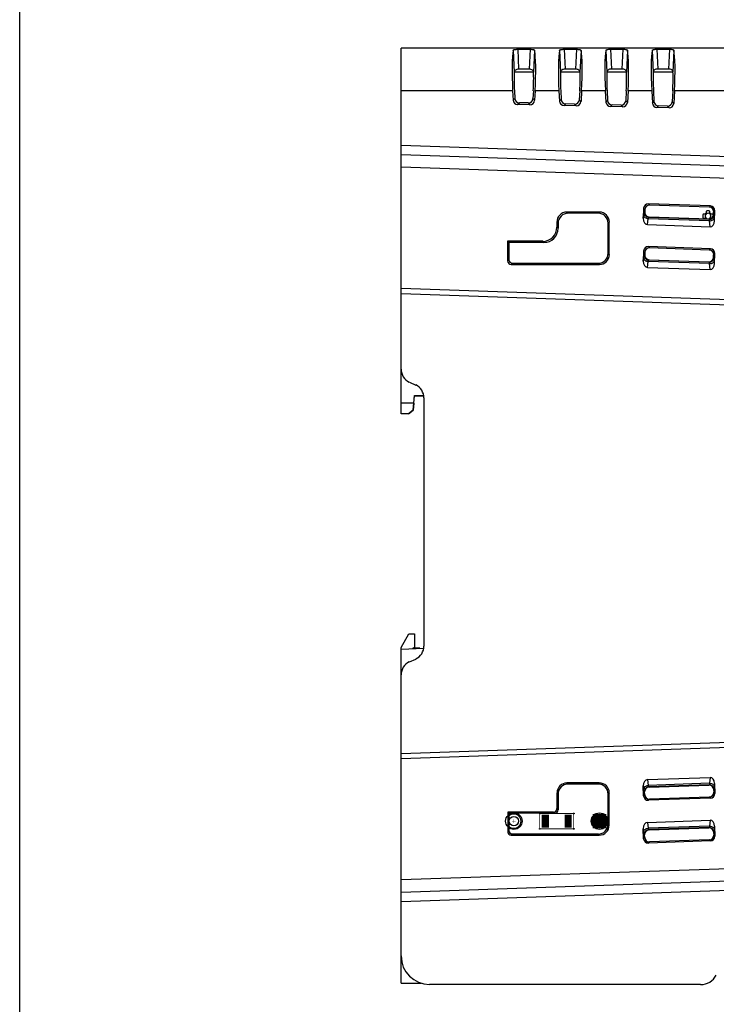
# Model space of a CAD drawing. Header units: millimetres. Extents: x 0 to 594, y 0 to 420.
# Tile 1 of 31: x 0 to 98, y 138 to 276. Entities that reach past the tile are written whole.
import ezdxf

# ---------------------------------------------------------------- set-up
doc = ezdxf.new("R2010")
doc.units = ezdxf.units.MM
doc.header["$LTSCALE"] = 46.2
for name, color, linetype in [('2D-OUT_MSR-B2MWA-EX-FORMAT', 7, 'CONTINUOUS'), ('C-2007435-3-C-3D-SHAPE', 7, 'CONTINUOUS'), ('DIN_RAIL_LOCK-SHAPE', 7, 'CONTINUOUS'), ('PCB-TOPRP1000D_V100-SHAPE', 7, 'CONTINUOUS'), ('RP_BOTTOM_CASE-SHAPE', 7, 'CONTINUOUS'), ('RP_TOP_CASE-SHAPE', 7, 'CONTINUOUS')]:
    doc.layers.add(name, color=color, linetype=linetype)

msp = doc.modelspace()

# ---------------------------------------------------------------- linework, layer by layer
at = {"layer": '2D-OUT_MSR-B2MWA-EX-FORMAT', "color": 7, "linetype": 'Continuous'}
msp.add_line((0, 0), (0, 420), dxfattribs=at)
at = {"layer": 'C-2007435-3-C-3D-SHAPE', "color": 7, "linetype": 'Continuous'}
for p, q in [((96.01, 248.75), (95.73, 248.75)), ((96.16, 249.17), (96.16, 248.9)), ((96.7, 248.9), (96.7, 249.17)), ((97.13, 248.75), (96.85, 248.75)), ((95.73, 248.21), (96.01, 248.21)), ((96.85, 248.21), (96.94, 248.21))]:
    msp.add_line(p, q, dxfattribs=at)
for radius, start, end in [(0.75, 158.8998, 201.1002), (0.5, 122.6836, 147.3164), (0.4, 279.1491, 257.1236), (0.75, 68.8998, 111.1002), (0.5, 32.6836, 57.3164), (0.75, 5.0008, 21.1002), (0.5, 212.6836, 229.5755), (0.5, 314.9755, 327.3164)]:
    msp.add_arc((96.43, 248.48), radius, start, end, dxfattribs=at)
at = {"layer": 'DIN_RAIL_LOCK-SHAPE', "color": 7, "linetype": 'Continuous'}
for p, q in [((53.43, 188.04), (54.53, 189.95)), ((54.53, 189.95), (55.33, 189.95)), ((55.33, 189.95), (55.33, 187.95)), ((53.43, 187.78), (53.43, 188.04)), ((55.13, 187.86), (55.13, 187.96)), ((56.05, 187.91), (55.13, 187.96)), ((53.43, 140.95), (53.43, 144.78)), ((53.43, 140.95), (56.26, 140.95))]:
    msp.add_line(p, q, dxfattribs=at)
at = {"layer": 'PCB-TOPRP1000D_V100-SHAPE', "color": 7, "linetype": 'Continuous'}
for p, q in [((71.98, 268.68), (69.28, 268.68)), ((78.49, 268.68), (75.77, 268.68)), ((85, 268.68), (82.26, 268.68)), ((91.51, 268.68), (88.76, 268.68))]:
    msp.add_line(p, q, dxfattribs=at)
for points, const_width in [([(81.23, 162.68), (81.23, 164.68)], 1.93), ([(72.86, 164.75), (72.86, 162.6)], 0.105), ([(77.61, 164.75), (72.86, 164.75)], 0.105), ([(73.63, 162.78), (73.63, 164.58)], 1.01), ([(76.83, 162.78), (76.83, 164.58)], 1.01), ([(77.61, 162.6), (77.61, 164.75)], 0.105), ([(68.98, 163.68), (69.48, 163.68)], 0.0427), ([(69.23, 163.42), (69.23, 163.93)], 0.0427), ([(80.98, 163.68), (81.48, 163.68)], 0.0427), ([(72.86, 162.6), (77.61, 162.6)], 0.105)]:
    msp.add_lwpolyline(points, dxfattribs=dict(at, const_width=const_width))
for centre, radius in [((69.23, 163.68), 1.15), ((69.23, 163.68), 0.65), ((77.61, 164.75), 0.0625), ((81.23, 163.68), 1.15), ((81.23, 163.68), 1), ((81.23, 163.68), 0.65), ((72.86, 162.6), 0.0625), ((77.61, 162.6), 0.0625)]:
    msp.add_circle(centre, radius, dxfattribs=at)
for centre, radius, start, end in [((69.23, 163.68), 1, 225.4057, 134.5943), ((72.86, 164.75), 0.0625, 138.9986, 41)]:
    msp.add_arc(centre, radius, start, end, dxfattribs=at)
at = {"layer": 'RP_BOTTOM_CASE-SHAPE', "color": 7, "linetype": 'Continuous'}
for p, q in [((53.43, 220.78), (53.43, 227.04)), ((55.2, 222.28), (53.43, 222.28)), ((55.2, 222.28), (55.11, 221.27)), ((55.14, 221.27), (55.31, 223.29)), ((55.2, 222.28), (55.29, 223.32)), ((55.31, 223.29), (55.29, 223.32)), ((55.29, 223.32), (56.6, 223.32)), ((55.31, 223.29), (56.61, 223.29)), ((56.61, 223.28), (56.13, 223.29)), ((54.47, 220.78), (55.11, 221.27)), ((55.14, 221.27), (54.49, 220.78)), ((55.14, 221.27), (55.11, 221.27)), ((54.49, 220.78), (53.43, 220.78)), ((53.43, 187.78), (56.61, 187.94)), ((53.43, 184.18), (53.43, 187.78))]:
    msp.add_line(p, q, dxfattribs=at)
at = {"layer": 'RP_TOP_CASE-SHAPE', "color": 7, "linetype": 'Continuous'}
for p, q in [((53.43, 237.64), (53.43, 272.03)), ((182.33, 272.03), (53.43, 272.03)), ((89.25, 271.87), (89.38, 269.09)), ((89.25, 271.87), (91.01, 271.87)), ((91.01, 271.87), (90.88, 269.09)), ((69.13, 271.69), (69.28, 268.64)), ((69.77, 271.87), (69.9, 269.08)), ((69.77, 271.87), (71.49, 271.87)), ((71.49, 271.87), (71.36, 269.08)), ((72.13, 271.7), (71.98, 268.64)), ((75.63, 271.7), (75.77, 268.65)), ((76.26, 271.87), (76.4, 269.08)), ((76.26, 271.87), (78, 271.87)), ((78, 271.87), (77.87, 269.08)), ((78.64, 271.7), (78.49, 268.65)), ((82.12, 271.7), (82.26, 268.66)), ((82.76, 271.87), (82.89, 269.09)), ((82.76, 271.87), (84.51, 271.87)), ((84.51, 271.87), (84.37, 269.09)), ((85.15, 271.7), (85, 268.66)), ((88.61, 271.7), (88.76, 268.66)), ((91.65, 271.7), (91.51, 268.66)), ((71.36, 269.08), (69.9, 269.08)), ((77.87, 269.08), (76.4, 269.08)), ((84.37, 269.09), (82.89, 269.09)), ((90.88, 269.09), (89.38, 269.09)), ((69.06, 266.03), (53.43, 266.03)), ((69.06, 266.03), (69.13, 264.75)), ((69.13, 264.75), (69.36, 264.98)), ((69.31, 266.03), (69.36, 264.98)), ((71.96, 266.03), (71.9, 264.95)), ((72.2, 266.03), (72.14, 264.71)), ((75.55, 266.03), (72.2, 266.03)), ((75.55, 266.03), (75.63, 264.6)), ((75.8, 266.03), (75.86, 264.83)), ((78.46, 266.03), (78.4, 264.8)), ((78.71, 266.03), (78.64, 264.56)), ((82.04, 266.03), (78.71, 266.03)), ((82.04, 266.03), (82.13, 264.45)), ((82.29, 266.03), (82.36, 264.68)), ((84.97, 266.03), (84.9, 264.65)), ((85.22, 266.03), (85.14, 264.41)), ((88.54, 266.03), (85.22, 266.03)), ((88.54, 266.03), (88.63, 264.3)), ((88.78, 266.03), (88.86, 264.53)), ((91.48, 266.03), (91.4, 264.51)), ((91.73, 266.03), (91.64, 264.26)), ((106.52, 266.03), (91.73, 266.03)), ((69.76, 264.13), (70, 264.36)), ((71.47, 264.09), (69.76, 264.13)), ((71.24, 264.34), (70, 264.36)), ((71.24, 264.34), (71.47, 264.09)), ((71.9, 264.95), (72.14, 264.71)), ((75.63, 264.6), (75.86, 264.83)), ((76.26, 263.99), (76.5, 264.22)), ((77.97, 263.95), (76.26, 263.99)), ((77.74, 264.19), (76.5, 264.22)), ((77.74, 264.19), (77.97, 263.95)), ((78.4, 264.8), (78.64, 264.56)), ((82.13, 264.45), (82.36, 264.68)), ((82.76, 263.84), (83, 264.07)), ((84.47, 263.8), (82.76, 263.84)), ((84.24, 264.04), (83, 264.07)), ((84.24, 264.04), (84.47, 263.8)), ((84.9, 264.65), (85.14, 264.41)), ((88.63, 264.3), (88.86, 264.53)), ((89.26, 263.69), (89.5, 263.92)), ((90.97, 263.65), (89.26, 263.69)), ((90.74, 263.89), (89.5, 263.92)), ((90.74, 263.89), (90.97, 263.65)), ((91.4, 264.51), (91.64, 264.26)), ((53.43, 258.42), (145.53, 255.24)), ((53.43, 257.12), (145.49, 253.93)), ((53.43, 255.37), (145.43, 252.19)), ((88.07, 250.2), (88.24, 250.02)), ((96.77, 249.9), (88.07, 250.2)), ((96.59, 249.73), (88.24, 250.02)), ((96.77, 249.9), (96.59, 249.73)), ((76.65, 249.05), (76.83, 248.88)), ((81.21, 249.05), (76.65, 249.05)), ((81.04, 248.88), (76.83, 248.88)), ((81.21, 249.05), (81.04, 248.88)), ((87.4, 249.58), (87.35, 248.18)), ((87.35, 248.18), (87.41, 248.61)), ((87.4, 249.58), (87.57, 249.4)), ((87.49, 248.98), (87.56, 249.04)), ((87.57, 249.4), (87.56, 249.04)), ((97.21, 248.7), (97.22, 249.06)), ((97.27, 248.64), (97.21, 248.7)), ((97.4, 249.23), (97.22, 249.06)), ((97.35, 247.83), (97.4, 249.23)), ((75.26, 247.65), (75.26, 246.94)), ((75.26, 247.65), (75.43, 247.48)), ((75.43, 247.48), (75.43, 246.77)), ((82.6, 247.65), (82.43, 247.48)), ((82.43, 243.27), (82.43, 247.48)), ((82.6, 243.1), (82.6, 247.65)), ((87.94, 247.29), (88.04, 248.12)), ((87.94, 247.29), (96.71, 246.99)), ((96.66, 247.82), (88.04, 248.12)), ((88.11, 248.31), (88.18, 248.37)), ((96.6, 248.01), (88.11, 248.31)), ((88.18, 248.37), (96.54, 248.08)), ((96.6, 248.01), (96.54, 248.08)), ((96.71, 246.99), (96.66, 247.82)), ((97.35, 247.83), (97.33, 248.26)), ((75.26, 246.94), (75.43, 246.77)), ((68.36, 244.95), (68.36, 242.2)), ((68.36, 244.95), (68.53, 244.78)), ((73.27, 244.95), (68.36, 244.95)), ((68.53, 244.78), (68.53, 242.37)), ((73.44, 244.78), (68.53, 244.78)), ((73.27, 244.95), (73.44, 244.78)), ((82.6, 243.1), (82.43, 243.27)), ((87.4, 243.58), (87.35, 242.18)), ((87.4, 243.58), (87.57, 243.4)), ((87.49, 242.98), (87.56, 243.04)), ((87.57, 243.4), (87.56, 243.04)), ((88.07, 244.2), (88.24, 244.03)), ((96.77, 243.9), (88.07, 244.2)), ((96.59, 243.73), (88.24, 244.03)), ((96.77, 243.9), (96.59, 243.73)), ((97.21, 242.7), (97.22, 243.06)), ((97.4, 243.23), (97.22, 243.06)), ((97.35, 241.83), (97.4, 243.23)), ((68.36, 242.2), (68.53, 242.37)), ((68.86, 241.7), (69.03, 241.88)), ((68.86, 241.7), (81.21, 241.7)), ((69.03, 241.88), (81.04, 241.88)), ((81.21, 241.7), (81.04, 241.88)), ((87.35, 242.18), (87.41, 242.61)), ((87.94, 241.29), (88.04, 242.12)), ((96.66, 241.82), (88.04, 242.12)), ((88.11, 242.31), (88.18, 242.37)), ((96.6, 242.01), (88.11, 242.31)), ((88.18, 242.37), (96.54, 242.08)), ((96.6, 242.01), (96.54, 242.08)), ((96.71, 240.99), (96.66, 241.82)), ((97.27, 242.64), (97.21, 242.7)), ((97.35, 241.83), (97.33, 242.26)), ((87.94, 241.29), (96.71, 240.99)), ((134.93, 235.52), (53.43, 238.34)), ((53.43, 227.04), (53.43, 237.64)), ((53.43, 237.64), (134.23, 234.85)), ((54.59, 225.23), (55.48, 224.81)), ((56.63, 223), (56.63, 188.22)), ((54.59, 185.99), (55.48, 186.4)), ((53.43, 173.16), (53.43, 184.18)), ((53.43, 173.16), (134.23, 175.95)), ((53.43, 172.46), (134.93, 175.28)), ((53.43, 144.78), (53.43, 173.16)), ((87.94, 169.51), (96.71, 169.81)), ((96.71, 169.81), (96.66, 168.98)), ((76.67, 169.04), (76.83, 168.88)), ((81.2, 169.04), (76.67, 169.04)), ((81.04, 168.88), (76.83, 168.88)), ((81.2, 169.04), (81.04, 168.88)), ((87.4, 167.22), (87.35, 168.62)), ((87.35, 168.62), (87.41, 168.19)), ((87.94, 169.51), (88.04, 168.68)), ((96.66, 168.98), (88.04, 168.68)), ((96.6, 168.79), (88.11, 168.49)), ((88.11, 168.49), (88.17, 168.44)), ((88.17, 168.44), (96.55, 168.73)), ((96.6, 168.79), (96.55, 168.73)), ((97.35, 168.97), (97.33, 168.54)), ((97.35, 168.97), (97.4, 167.57)), ((75.27, 167.64), (75.43, 167.48)), ((75.27, 167.64), (75.27, 165.43)), ((75.43, 167.48), (75.43, 165.27)), ((82.59, 167.64), (82.43, 167.48)), ((82.43, 163.27), (82.43, 167.48)), ((82.59, 163.11), (82.59, 167.64)), ((87.4, 167.22), (87.56, 167.39)), ((87.49, 167.82), (87.54, 167.77)), ((87.56, 167.39), (87.54, 167.77)), ((96.61, 167.05), (88.23, 166.76)), ((96.77, 166.9), (96.61, 167.05)), ((97.27, 168.16), (97.22, 168.11)), ((97.22, 168.11), (97.23, 167.72)), ((97.4, 167.57), (97.23, 167.72)), ((96.77, 166.9), (88.07, 166.6)), ((88.07, 166.6), (88.23, 166.76)), ((68.37, 164.93), (68.53, 164.78)), ((68.37, 164.93), (68.37, 162.21)), ((74.77, 164.93), (68.37, 164.93)), ((68.53, 164.78), (68.53, 162.37)), ((74.93, 164.78), (68.53, 164.78)), ((74.93, 164.78), (74.77, 164.93)), ((75.43, 165.27), (75.27, 165.43)), ((82.59, 163.11), (82.43, 163.27)), ((87.94, 163.51), (96.71, 163.81)), ((87.94, 163.51), (88.04, 162.68)), ((96.66, 162.98), (88.04, 162.68)), ((96.71, 163.81), (96.66, 162.98)), ((97.35, 162.97), (97.33, 162.54)), ((97.35, 162.97), (97.4, 161.57)), ((68.37, 162.21), (68.53, 162.37)), ((68.87, 161.72), (69.03, 161.88)), ((68.87, 161.72), (81.2, 161.72)), ((69.03, 161.88), (81.04, 161.88)), ((81.2, 161.72), (81.04, 161.88)), ((87.4, 161.22), (87.35, 162.62)), ((87.35, 162.62), (87.41, 162.19)), ((87.49, 161.82), (87.54, 161.77)), ((87.56, 161.39), (87.54, 161.77)), ((96.6, 162.79), (88.11, 162.49)), ((88.11, 162.49), (88.17, 162.44)), ((88.17, 162.44), (96.55, 162.73)), ((96.6, 162.79), (96.55, 162.73)), ((97.27, 162.16), (97.22, 162.11)), ((97.22, 162.11), (97.23, 161.72)), ((97.4, 161.57), (97.23, 161.72)), ((87.4, 161.22), (87.56, 161.39)), ((96.77, 160.9), (88.07, 160.6)), ((88.07, 160.6), (88.23, 160.76)), ((96.61, 161.05), (88.23, 160.76)), ((96.77, 160.9), (96.61, 161.05)), ((145.43, 158.61), (53.43, 155.43)), ((145.49, 156.87), (53.43, 153.68)), ((145.53, 155.56), (53.43, 152.38)), ((95.39, 140.78), (57.43, 140.78))]:
    msp.add_line(p, q, dxfattribs=at)
for centre, radius, start, end in [((55.43, 227.04), 2, 180, 245), ((54.63, 223), 2, 0, 65), ((54.63, 188.22), 2, 295, 0), ((55.43, 184.18), 2, 115, 180), ((57.43, 144.78), 4, 180, 270), ((95.39, 143.28), 2.5, 270, 331.607)]:
    msp.add_arc(centre, radius, start, end, dxfattribs=at)
for centre, major_axis, ratio, start_param, end_param in [((69.61, 266.03), (-0.32, 6), 0.091734, 0.328398, 1.565927), ((71.65, 266.03), (0.32, 6), 0.091942, -1.565916, -0.327998), ((76.1, 266.03), (-0.32, 6), 0.091734, 0.327011, 1.565927), ((78.16, 266.03), (0.32, 6), 0.091942, -1.565916, -0.326609), ((82.6, 266.03), (-0.32, 6), 0.091734, 0.325625, 1.565927), ((84.67, 266.03), (0.32, 6), 0.091942, -1.565916, -0.32522), ((89.09, 266.03), (-0.32, 6), 0.091734, 0.32424, 1.565927), ((91.17, 266.03), (0.32, 6), 0.091942, -1.565916, -0.323832), ((69.63, 266.03), (-0.19, 3.5), 0.091734, 0.721717, 1.564182), ((71.63, 266.03), (0.19, 3.5), 0.091942, -1.564171, -0.720978), ((76.12, 266.03), (-0.19, 3.5), 0.091734, 0.718626, 1.564182), ((78.14, 266.03), (0.19, 3.5), 0.091942, -1.564171, -0.717882), ((82.61, 266.03), (-0.19, 3.5), 0.091734, 0.715544, 1.564182), ((84.65, 266.03), (0.19, 3.5), 0.091942, -1.564171, -0.714795), ((89.11, 266.03), (-0.19, 3.5), 0.091734, 0.712471, 1.564182), ((91.16, 266.03), (0.19, 3.5), 0.091942, -1.564171, -0.711718), ((70.01, 265.02), (0.464, 0.462), 0.992449, 2.413727, 3.901858), ((69.78, 264.78), (0.468, 0.458), 0.992599, 2.423802, 3.911933), ((71.25, 264.99), (-0.453, 0.473), 0.992102, -3.924819, -2.391671), ((71.48, 264.75), (-0.458, 0.468), 0.992259, -3.934451, -2.401302), ((76.28, 264.64), (0.468, 0.458), 0.992599, 2.423802, 3.911933), ((76.51, 264.87), (0.464, 0.462), 0.992449, 2.413727, 3.901858), ((77.75, 264.84), (-0.453, 0.473), 0.992102, -3.924819, -2.391671), ((77.98, 264.6), (-0.458, 0.468), 0.992259, -3.934451, -2.401302), ((82.78, 264.49), (0.468, 0.458), 0.992599, 2.423802, 3.911933), ((83.01, 264.72), (0.464, 0.462), 0.992449, 2.413727, 3.901858), ((84.25, 264.69), (-0.453, 0.473), 0.992102, -3.924819, -2.391671), ((84.48, 264.45), (-0.458, 0.468), 0.992259, -3.934451, -2.401302), ((89.28, 264.34), (0.468, 0.458), 0.992599, 2.423802, 3.911933), ((89.51, 264.57), (0.464, 0.462), 0.992449, 2.413727, 3.901858), ((90.75, 264.55), (-0.453, 0.473), 0.992102, -3.924819, -2.391671), ((90.98, 264.3), (-0.458, 0.468), 0.992259, -3.934451, -2.401302), ((88.06, 249.55), (0.447, -0.479), 0.992433, 2.359993, 3.923193), ((88.22, 249.37), (-0.451, 0.475), 0.992588, -0.791497, 0.771703), ((96.74, 249.25), (-0.479, -0.447), 0.992433, 2.359993, 3.923193), ((76.66, 247.64), (0.998, -0.997), 0.992431, 2.359917, 3.923268), ((76.84, 247.47), (1.01, -0.99), 0.992581, 2.349663, 3.913015), ((81.03, 247.47), (1.01, 0.99), 0.992581, -0.771422, 0.79193), ((81.2, 247.64), (0.998, 0.997), 0.992431, -0.781676, 0.781676), ((88.21, 249.02), (0.475, 0.452), 0.992285, 2.349795, 3.912995), ((96.55, 248.73), (-0.442, 0.483), 0.992274, -3.913696, -2.350496), ((96.57, 249.08), (0.484, 0.442), 0.992577, -0.771002, 0.792198), ((88.01, 248.21), (0.112, 0.914), 0.705758, 1.694131, 3.20326), ((96.7, 247.91), (-0.048, 0.92), 0.705758, 3.079925, 4.589054), ((73.25, 246.95), (-1.43, 1.42), 0.992431, 2.359917, 3.923268), ((73.42, 246.78), (1.44, -1.41), 0.992581, -0.79193, 0.771422), ((81.03, 243.28), (-0.99, 1.01), 0.992281, -3.913264, -2.350216), ((81.2, 243.11), (-0.997, 0.998), 0.992434, -3.923117, -2.360068), ((88.06, 243.55), (0.447, -0.479), 0.992433, 2.359993, 3.923193), ((88.21, 243.02), (0.475, 0.452), 0.992285, 2.349795, 3.912995), ((88.22, 243.37), (-0.451, 0.475), 0.992588, -0.791497, 0.771703), ((96.57, 243.08), (0.484, 0.442), 0.992577, -0.771002, 0.792198), ((96.74, 243.25), (-0.479, -0.447), 0.992433, 2.359993, 3.923193), ((68.86, 242.21), (0.356, 0.356), 0.992434, -3.923117, -2.360068), ((69.03, 242.38), (0.353, 0.36), 0.992281, -3.93297, -2.369921), ((88.01, 242.21), (0.112, 0.914), 0.705758, 1.694131, 3.20326), ((96.56, 242.73), (-0.442, 0.483), 0.992274, -3.913696, -2.350496), ((96.7, 241.91), (-0.048, 0.92), 0.705758, 3.079925, 4.589054), ((96.7, 168.89), (0.048, 0.92), 0.705758, -1.447461, 0.061667), ((76.68, 167.63), (0.998, -0.997), 0.992431, 2.359917, 3.923268), ((76.84, 167.47), (1.01, -0.99), 0.992581, 2.349663, 3.913015), ((81.03, 167.47), (1.01, 0.99), 0.992581, -0.771422, 0.79193), ((81.19, 167.63), (0.998, 0.997), 0.992431, -0.781676, 0.781676), ((88.01, 168.59), (-0.112, 0.914), 0.705758, -0.061667, 1.447461), ((88.2, 167.79), (0.484, -0.442), 0.992577, 2.349395, 3.912595), ((96.57, 168.08), (0.451, 0.475), 0.992588, -0.771703, 0.791497), ((88.06, 167.25), (0.447, 0.479), 0.992433, -3.923193, -2.359993), ((88.21, 167.41), (0.442, 0.483), 0.992274, -3.932689, -2.369489), ((96.58, 167.71), (0.475, -0.452), 0.992285, -0.771402, 0.791798), ((96.74, 167.55), (0.479, -0.447), 0.992433, -0.7816, 0.7816), ((74.77, 165.44), (0.356, -0.356), 0.992431, -0.781676, 0.781676), ((74.93, 165.28), (0.36, -0.353), 0.992581, -0.79193, 0.771422), ((81.03, 163.28), (-0.99, 1.01), 0.992281, -3.913264, -2.350216), ((81.18, 163.12), (-0.997, 0.998), 0.992434, -3.923117, -2.360068), ((88.01, 162.59), (-0.112, 0.914), 0.705758, -0.061667, 1.447461), ((96.7, 162.89), (0.048, 0.92), 0.705758, -1.447461, 0.061667), ((68.87, 162.22), (0.356, 0.356), 0.992434, -3.923117, -2.360068), ((69.03, 162.38), (0.353, 0.36), 0.992281, -3.93297, -2.369921), ((88.2, 161.79), (0.484, -0.442), 0.992577, 2.349395, 3.912595), ((96.57, 162.08), (0.451, 0.475), 0.992588, -0.771703, 0.791497), ((96.58, 161.71), (0.475, -0.452), 0.992285, -0.771402, 0.791798), ((96.74, 161.55), (0.479, -0.447), 0.992433, -0.7816, 0.7816), ((88.06, 161.25), (0.447, 0.479), 0.992433, -3.923193, -2.359993), ((88.21, 161.41), (0.442, 0.483), 0.992274, -3.932689, -2.369489)]:
    msp.add_ellipse(centre, major_axis=major_axis, ratio=ratio, start_param=start_param, end_param=end_param, dxfattribs=at)
for points, knots in [([(88.61, 271.7), (88.62, 271.73), (88.66, 271.78), (88.73, 271.81), (88.85, 271.84), (89.02, 271.87), (89.17, 271.87), (89.25, 271.87)], [0, 0, 0, 0, 0.135138, 0.231937, 0.351468, 0.650878, 1, 1, 1, 1]), ([(91.01, 271.87), (91.09, 271.87), (91.24, 271.87), (91.42, 271.84), (91.53, 271.81), (91.6, 271.78), (91.65, 271.73), (91.65, 271.7)], [0, 0, 0, 0, 0.349036, 0.648525, 0.768124, 0.864957, 1, 1, 1, 1]), ([(69.13, 271.69), (69.14, 271.73), (69.18, 271.77), (69.25, 271.8), (69.37, 271.84), (69.54, 271.86), (69.69, 271.87), (69.77, 271.87)], [0, 0, 0, 0, 0.135931, 0.232769, 0.352203, 0.651254, 1, 1, 1, 1]), ([(71.49, 271.87), (71.57, 271.87), (71.72, 271.86), (71.9, 271.84), (72.01, 271.8), (72.08, 271.77), (72.12, 271.73), (72.13, 271.7)], [0, 0, 0, 0, 0.348661, 0.647791, 0.767291, 0.864165, 1, 1, 1, 1]), ([(75.63, 271.7), (75.63, 271.73), (75.67, 271.77), (75.75, 271.8), (75.86, 271.84), (76.03, 271.86), (76.18, 271.87), (76.26, 271.87)], [0, 0, 0, 0, 0.135666, 0.232491, 0.351958, 0.651128, 1, 1, 1, 1]), ([(78, 271.87), (78.08, 271.87), (78.23, 271.86), (78.4, 271.84), (78.52, 271.8), (78.59, 271.77), (78.63, 271.73), (78.64, 271.7)], [0, 0, 0, 0, 0.348786, 0.648036, 0.76757, 0.864429, 1, 1, 1, 1]), ([(82.12, 271.7), (82.12, 271.73), (82.17, 271.77), (82.24, 271.81), (82.35, 271.84), (82.53, 271.87), (82.68, 271.87), (82.76, 271.87)], [0, 0, 0, 0, 0.135402, 0.232214, 0.351713, 0.651003, 1, 1, 1, 1]), ([(84.51, 271.87), (84.59, 271.87), (84.73, 271.87), (84.91, 271.84), (85.02, 271.81), (85.1, 271.77), (85.14, 271.73), (85.15, 271.7)], [0, 0, 0, 0, 0.348911, 0.648281, 0.767847, 0.864694, 1, 1, 1, 1]), ([(69.9, 269.08), (69.82, 269.08), (69.65, 269.06), (69.44, 268.97), (69.31, 268.82), (69.28, 268.7), (69.28, 268.64)], [0, 0, 0, 0, 0.311095, 0.575398, 0.792946, 1, 1, 1, 1]), ([(71.98, 268.64), (71.98, 268.7), (71.96, 268.82), (71.82, 268.97), (71.61, 269.06), (71.45, 269.08), (71.36, 269.08)], [0, 0, 0, 0, 0.206863, 0.424383, 0.688816, 1, 1, 1, 1]), ([(76.4, 269.08), (76.31, 269.08), (76.15, 269.06), (75.94, 268.98), (75.8, 268.83), (75.77, 268.71), (75.77, 268.65)], [0, 0, 0, 0, 0.311426, 0.576006, 0.793433, 1, 1, 1, 1]), ([(78.49, 268.65), (78.49, 268.71), (78.46, 268.83), (78.33, 268.98), (78.12, 269.07), (77.95, 269.08), (77.87, 269.08)], [0, 0, 0, 0, 0.206373, 0.423775, 0.688487, 1, 1, 1, 1]), ([(82.89, 269.09), (82.8, 269.09), (82.64, 269.07), (82.43, 268.98), (82.29, 268.83), (82.27, 268.71), (82.26, 268.66)], [0, 0, 0, 0, 0.311744, 0.57661, 0.793923, 1, 1, 1, 1]), ([(85, 268.66), (85, 268.71), (84.97, 268.84), (84.83, 268.98), (84.62, 269.07), (84.46, 269.09), (84.37, 269.09)], [0, 0, 0, 0, 0.205884, 0.423174, 0.688172, 1, 1, 1, 1]), ([(89.38, 269.09), (89.29, 269.09), (89.13, 269.07), (88.92, 268.99), (88.79, 268.84), (88.76, 268.72), (88.76, 268.66)], [0, 0, 0, 0, 0.312054, 0.577193, 0.794405, 1, 1, 1, 1]), ([(91.51, 268.66), (91.5, 268.72), (91.48, 268.84), (91.34, 268.99), (91.13, 269.07), (90.97, 269.09), (90.88, 269.09)], [0, 0, 0, 0, 0.205399, 0.422582, 0.687859, 1, 1, 1, 1]), ([(87.41, 248.61), (87.41, 248.65), (87.42, 248.74), (87.44, 248.85), (87.46, 248.93), (87.48, 248.97), (87.49, 248.98)], [0, 0, 0, 0, 0.380846, 0.678848, 0.885898, 1, 1, 1, 1]), ([(87.41, 248.61), (87.41, 248.55), (87.45, 248.42), (87.6, 248.27), (87.8, 248.16), (87.96, 248.13), (88.04, 248.12)], [0, 0, 0, 0, 0.21034, 0.448781, 0.716327, 1, 1, 1, 1]), ([(87.49, 248.98), (87.49, 248.89), (87.52, 248.72), (87.65, 248.51), (87.86, 248.35), (88.03, 248.31), (88.11, 248.31)], [0, 0, 0, 0, 0.249777, 0.5, 0.750223, 1, 1, 1, 1]), ([(96.6, 248.01), (96.68, 248.01), (96.85, 248.04), (97.07, 248.18), (97.22, 248.39), (97.26, 248.55), (97.27, 248.64)], [0, 0, 0, 0, 0.249777, 0.5, 0.750223, 1, 1, 1, 1]), ([(97.33, 248.26), (97.32, 248.31), (97.32, 248.39), (97.31, 248.51), (97.29, 248.59), (97.28, 248.63), (97.27, 248.64)], [0, 0, 0, 0, 0.380901, 0.678762, 0.88587, 1, 1, 1, 1]), ([(88.04, 248.12), (88.05, 248.17), (88.06, 248.23), (88.09, 248.29), (88.11, 248.31), (88.11, 248.31)], [0, 0, 0, 0, 0.654617, 0.864682, 1, 1, 1, 1]), ([(96.66, 247.82), (96.66, 247.87), (96.65, 247.93), (96.62, 247.99), (96.61, 248.01), (96.6, 248.01)], [0, 0, 0, 0, 0.654533, 0.864624, 1, 1, 1, 1]), ([(96.66, 247.82), (96.74, 247.82), (96.9, 247.85), (97.11, 247.94), (97.27, 248.08), (97.32, 248.2), (97.33, 248.26)], [0, 0, 0, 0, 0.283673, 0.551219, 0.78966, 1, 1, 1, 1]), ([(87.41, 242.61), (87.41, 242.65), (87.42, 242.74), (87.44, 242.85), (87.46, 242.93), (87.48, 242.97), (87.49, 242.98)], [0, 0, 0, 0, 0.380846, 0.678848, 0.885898, 1, 1, 1, 1]), ([(87.49, 242.98), (87.49, 242.89), (87.52, 242.72), (87.65, 242.51), (87.86, 242.35), (88.03, 242.31), (88.11, 242.31)], [0, 0, 0, 0, 0.249777, 0.5, 0.750223, 1, 1, 1, 1]), ([(87.41, 242.61), (87.41, 242.55), (87.45, 242.42), (87.6, 242.27), (87.8, 242.16), (87.96, 242.13), (88.04, 242.12)], [0, 0, 0, 0, 0.21034, 0.448781, 0.716327, 1, 1, 1, 1]), ([(88.04, 242.12), (88.05, 242.17), (88.06, 242.23), (88.09, 242.29), (88.11, 242.31), (88.11, 242.31)], [0, 0, 0, 0, 0.654617, 0.864682, 1, 1, 1, 1]), ([(96.6, 242.01), (96.68, 242.01), (96.85, 242.04), (97.07, 242.18), (97.22, 242.39), (97.26, 242.55), (97.27, 242.64)], [0, 0, 0, 0, 0.249777, 0.5, 0.750223, 1, 1, 1, 1]), ([(96.66, 241.82), (96.66, 241.87), (96.65, 241.93), (96.62, 241.99), (96.61, 242.01), (96.6, 242.01)], [0, 0, 0, 0, 0.654533, 0.864624, 1, 1, 1, 1]), ([(96.66, 241.82), (96.74, 241.82), (96.9, 241.85), (97.11, 241.94), (97.27, 242.08), (97.32, 242.2), (97.33, 242.26)], [0, 0, 0, 0, 0.283673, 0.551219, 0.78966, 1, 1, 1, 1]), ([(97.33, 242.26), (97.32, 242.31), (97.32, 242.39), (97.31, 242.51), (97.29, 242.59), (97.28, 242.63), (97.27, 242.64)], [0, 0, 0, 0, 0.380901, 0.678762, 0.88587, 1, 1, 1, 1]), ([(87.41, 168.19), (87.41, 168.25), (87.45, 168.38), (87.6, 168.53), (87.8, 168.64), (87.96, 168.67), (88.04, 168.68)], [0, 0, 0, 0, 0.21034, 0.448781, 0.716327, 1, 1, 1, 1]), ([(87.49, 167.82), (87.49, 167.91), (87.52, 168.08), (87.65, 168.29), (87.86, 168.45), (88.03, 168.49), (88.11, 168.49)], [0, 0, 0, 0, 0.249777, 0.5, 0.750223, 1, 1, 1, 1]), ([(88.04, 168.68), (88.05, 168.63), (88.06, 168.57), (88.09, 168.51), (88.11, 168.49), (88.11, 168.49)], [0, 0, 0, 0, 0.654617, 0.864682, 1, 1, 1, 1]), ([(96.66, 168.98), (96.66, 168.93), (96.65, 168.87), (96.62, 168.81), (96.61, 168.79), (96.6, 168.79)], [0, 0, 0, 0, 0.654533, 0.864624, 1, 1, 1, 1]), ([(96.6, 168.79), (96.68, 168.79), (96.85, 168.76), (97.07, 168.62), (97.22, 168.41), (97.26, 168.25), (97.27, 168.16)], [0, 0, 0, 0, 0.249777, 0.5, 0.750223, 1, 1, 1, 1]), ([(96.66, 168.98), (96.74, 168.98), (96.9, 168.95), (97.11, 168.86), (97.27, 168.72), (97.32, 168.6), (97.33, 168.54)], [0, 0, 0, 0, 0.283673, 0.551219, 0.78966, 1, 1, 1, 1]), ([(97.33, 168.54), (97.32, 168.49), (97.32, 168.41), (97.31, 168.29), (97.29, 168.21), (97.28, 168.17), (97.27, 168.16)], [0, 0, 0, 0, 0.380901, 0.678762, 0.88587, 1, 1, 1, 1]), ([(87.41, 168.19), (87.41, 168.15), (87.42, 168.06), (87.44, 167.95), (87.46, 167.87), (87.48, 167.83), (87.49, 167.82)], [0, 0, 0, 0, 0.380846, 0.678848, 0.885898, 1, 1, 1, 1]), ([(96.66, 162.98), (96.66, 162.93), (96.65, 162.87), (96.62, 162.81), (96.61, 162.79), (96.6, 162.79)], [0, 0, 0, 0, 0.654533, 0.864624, 1, 1, 1, 1]), ([(96.66, 162.98), (96.74, 162.98), (96.9, 162.95), (97.11, 162.86), (97.27, 162.72), (97.32, 162.6), (97.33, 162.54)], [0, 0, 0, 0, 0.283673, 0.551219, 0.78966, 1, 1, 1, 1]), ([(87.41, 162.19), (87.41, 162.25), (87.45, 162.38), (87.6, 162.53), (87.8, 162.64), (87.96, 162.67), (88.04, 162.68)], [0, 0, 0, 0, 0.21034, 0.448781, 0.716327, 1, 1, 1, 1]), ([(87.41, 162.19), (87.41, 162.15), (87.42, 162.06), (87.44, 161.95), (87.46, 161.87), (87.48, 161.83), (87.49, 161.82)], [0, 0, 0, 0, 0.380846, 0.678848, 0.885898, 1, 1, 1, 1]), ([(87.49, 161.82), (87.49, 161.91), (87.52, 162.08), (87.65, 162.29), (87.86, 162.45), (88.03, 162.49), (88.11, 162.49)], [0, 0, 0, 0, 0.249777, 0.5, 0.750223, 1, 1, 1, 1]), ([(88.04, 162.68), (88.05, 162.63), (88.06, 162.57), (88.09, 162.51), (88.11, 162.49), (88.11, 162.49)], [0, 0, 0, 0, 0.654617, 0.864682, 1, 1, 1, 1]), ([(96.6, 162.79), (96.68, 162.79), (96.85, 162.76), (97.07, 162.62), (97.22, 162.41), (97.26, 162.25), (97.27, 162.16)], [0, 0, 0, 0, 0.249777, 0.5, 0.750223, 1, 1, 1, 1]), ([(97.33, 162.54), (97.32, 162.49), (97.32, 162.41), (97.31, 162.29), (97.29, 162.21), (97.28, 162.17), (97.27, 162.16)], [0, 0, 0, 0, 0.380901, 0.678762, 0.88587, 1, 1, 1, 1])]:
    msp.add_open_spline(points, degree=3, knots=knots, dxfattribs=at)

doc.saveas('drawing.dxf')
